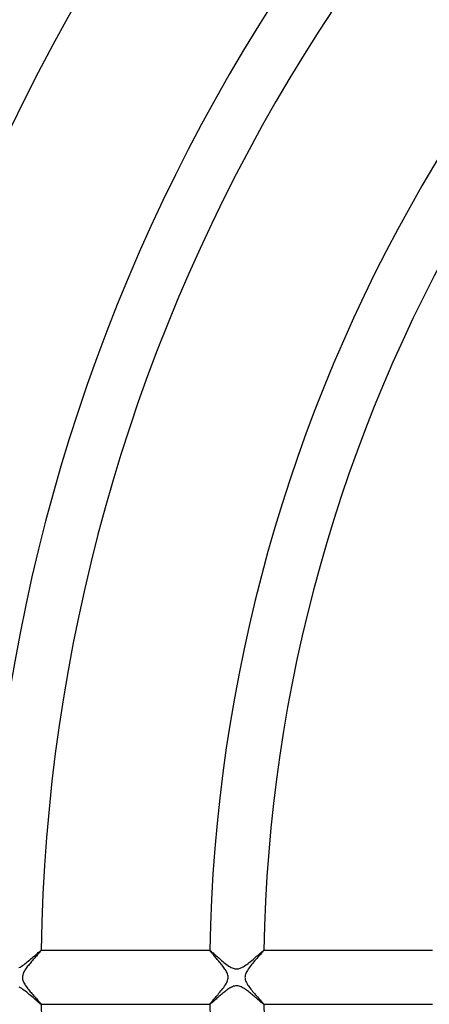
# Model space of a CAD drawing. Header units: millimetres. Extents: x -310 to 310, y -273 to 273.
# Tile 21 of 84: x -132 to -101, y -2 to 71. Entities that reach past the tile are written whole.
import ezdxf

# ---------------------------------------------------------------- set-up
doc = ezdxf.new("R2010")
doc.units = ezdxf.units.MM
doc.layers.add('HIDDEN', color=7, linetype='Continuous')
doc.layers.add('THICK', color=7, linetype='Continuous')

msp = doc.modelspace()

# ---------------------------------------------------------------- linework, layer by layer
at = {"layer": 'HIDDEN'}
for p, q in [((-130.652, 1.443), (-130.567, 1.516)), ((-130.567, 1.516), (-130.484, 1.588)), ((-130.484, 1.588), (-130.405, 1.656)), ((-130.405, 1.656), (-130.331, 1.721)), ((-130.331, 1.721), (-130.262, 1.781)), ((-130.262, 1.781), (-130.199, 1.835)), ((-130.199, 1.835), (-130.143, 1.883)), ((-130.143, 1.883), (-130.094, 1.923)), ((-130.094, 1.923), (-130.053, 1.956)), ((-130.053, 1.956), (-130.022, 1.98)), ((-130.022, 1.98), (-129.999, 1.995)), ((-129.999, 1.995), (-129.987, 2)), ((-129.985, 2), (-129.987, 2)), ((-129.987, 2), (-129.986, 2)), ((-129.986, 2), (-129.986, 2)), ((-129.986, 2), (-129.985, 1.999)), ((-129.985, 1.999), (-129.985, 1.999)), ((-129.985, 1.999), (-129.985, 1.998)), ((-129.985, 1.998), (-129.985, 1.997)), ((-117.48, 2), (-117.483, 2)), ((-117.483, 1.998), (-117.483, 1.999)), ((-117.483, 1.999), (-117.482, 1.999)), ((-117.483, 1.997), (-117.483, 1.998)), ((-117.482, 1.999), (-117.482, 2)), ((-117.482, 2), (-117.481, 2)), ((-117.481, 2), (-117.48, 2)), ((-117.48, 2), (-117.47, 1.996)), ((-117.47, 1.996), (-117.451, 1.984)), ((-117.451, 1.984), (-117.425, 1.963)), ((-117.425, 1.963), (-117.39, 1.935)), ((-117.39, 1.935), (-117.348, 1.899)), ((-117.348, 1.899), (-117.299, 1.857)), ((-117.299, 1.857), (-117.243, 1.808)), ((-117.243, 1.808), (-117.182, 1.754)), ((-117.182, 1.754), (-117.115, 1.694)), ((-117.115, 1.694), (-117.042, 1.63)), ((-117.042, 1.63), (-116.966, 1.561)), ((-116.966, 1.561), (-116.884, 1.49)), ((-116.884, 1.49), (-116.799, 1.415)), ((-114.187, 1.412), (-114.098, 1.488)), ((-114.098, 1.488), (-114.013, 1.562)), ((-114.013, 1.562), (-113.931, 1.633)), ((-113.931, 1.633), (-113.853, 1.701)), ((-113.853, 1.701), (-113.78, 1.764)), ((-113.78, 1.764), (-113.713, 1.821)), ((-113.713, 1.821), (-113.653, 1.872)), ((-113.653, 1.872), (-113.6, 1.916)), ((-113.6, 1.916), (-113.556, 1.952)), ((-113.556, 1.952), (-113.522, 1.978)), ((-113.522, 1.978), (-113.498, 1.994)), ((-113.498, 1.994), (-113.485, 2)), ((-113.482, 2), (-113.485, 2)), ((-113.485, 2), (-113.484, 2)), ((-113.484, 2), (-113.483, 2)), ((-113.483, 2), (-113.483, 1.999)), ((-113.483, 1.999), (-113.483, 1.999)), ((-113.483, 1.999), (-113.482, 1.998)), ((-113.482, 1.998), (-113.482, 1.997)), ((-131.627, 0.722), (-131.543, 0.766)), ((-131.543, 0.766), (-131.457, 0.817)), ((-131.457, 0.817), (-131.369, 0.874)), ((-131.369, 0.874), (-131.28, 0.936)), ((-131.28, 0.936), (-131.19, 1.003)), ((-131.19, 1.003), (-131.1, 1.072)), ((-131.1, 1.072), (-131.009, 1.144)), ((-131.009, 1.144), (-130.918, 1.218)), ((-130.918, 1.218), (-130.828, 1.293)), ((-130.828, 1.293), (-130.739, 1.368)), ((-130.739, 1.368), (-130.652, 1.443)), ((-116.799, 1.415), (-116.71, 1.338)), ((-116.71, 1.338), (-116.619, 1.26)), ((-116.619, 1.26), (-116.527, 1.183)), ((-116.527, 1.183), (-116.434, 1.107)), ((-116.434, 1.107), (-116.342, 1.033)), ((-116.342, 1.033), (-116.25, 0.963)), ((-116.25, 0.963), (-116.159, 0.897)), ((-116.159, 0.897), (-116.069, 0.837)), ((-116.069, 0.837), (-115.981, 0.783)), ((-115.981, 0.783), (-115.896, 0.736)), ((-115.896, 0.736), (-115.818, 0.698)), ((-115.175, 0.699), (-115.098, 0.736)), ((-115.098, 0.736), (-115.013, 0.783)), ((-115.013, 0.783), (-114.925, 0.837)), ((-114.925, 0.837), (-114.835, 0.897)), ((-114.835, 0.897), (-114.743, 0.963)), ((-114.743, 0.963), (-114.65, 1.033)), ((-114.65, 1.033), (-114.557, 1.106)), ((-114.557, 1.106), (-114.463, 1.181)), ((-114.463, 1.181), (-114.369, 1.258)), ((-114.369, 1.258), (-114.277, 1.335)), ((-114.277, 1.335), (-114.187, 1.412)), ((-115.818, 0.698), (-115.746, 0.67)), ((-115.746, 0.67), (-115.681, 0.65)), ((-115.681, 0.65), (-115.623, 0.636)), ((-115.623, 0.636), (-115.569, 0.628)), ((-115.569, 0.628), (-115.517, 0.625)), ((-115.517, 0.625), (-115.464, 0.625)), ((-115.464, 0.625), (-115.412, 0.63)), ((-115.412, 0.63), (-115.359, 0.639)), ((-115.359, 0.639), (-115.305, 0.652)), ((-115.305, 0.652), (-115.244, 0.672)), ((-115.244, 0.672), (-115.175, 0.699)), ((-115.88, -0.727), (-115.953, -0.766)), ((-115.806, -0.693), (-115.88, -0.727)), ((-115.73, -0.664), (-115.806, -0.693)), ((-115.656, -0.643), (-115.73, -0.664)), ((-115.585, -0.63), (-115.656, -0.643)), ((-115.515, -0.625), (-115.585, -0.63)), ((-115.446, -0.627), (-115.515, -0.625)), ((-115.376, -0.636), (-115.446, -0.627)), ((-115.304, -0.653), (-115.376, -0.636)), ((-115.229, -0.677), (-115.304, -0.653)), ((-115.152, -0.71), (-115.229, -0.677)), ((-115.075, -0.748), (-115.152, -0.71)), ((-131.516, -0.781), (-131.608, -0.731)), ((-131.423, -0.838), (-131.516, -0.781)), ((-131.331, -0.9), (-131.423, -0.838)), ((-131.239, -0.967), (-131.331, -0.9)), ((-131.146, -1.036), (-131.239, -0.967)), ((-131.052, -1.11), (-131.146, -1.036)), ((-130.958, -1.186), (-131.052, -1.11)), ((-130.863, -1.264), (-130.958, -1.186)), ((-130.77, -1.343), (-130.863, -1.264)), ((-130.677, -1.421), (-130.77, -1.343)), ((-130.587, -1.499), (-130.677, -1.421)), ((-116.818, -1.432), (-116.887, -1.492)), ((-116.747, -1.37), (-116.818, -1.432)), ((-116.674, -1.307), (-116.747, -1.37)), ((-116.6, -1.244), (-116.674, -1.307)), ((-116.525, -1.181), (-116.6, -1.244)), ((-116.451, -1.121), (-116.525, -1.181)), ((-116.377, -1.062), (-116.451, -1.121)), ((-116.304, -1.005), (-116.377, -1.062)), ((-116.232, -0.951), (-116.304, -1.005)), ((-116.161, -0.9), (-116.232, -0.951)), ((-116.092, -0.852), (-116.161, -0.9)), ((-116.024, -0.808), (-116.092, -0.852)), ((-115.953, -0.766), (-116.024, -0.808)), ((-114.999, -0.791), (-115.075, -0.748)), ((-114.922, -0.838), (-114.999, -0.791)), ((-114.846, -0.889), (-114.922, -0.838)), ((-114.771, -0.942), (-114.846, -0.889)), ((-114.696, -0.998), (-114.771, -0.942)), ((-114.621, -1.056), (-114.696, -0.998)), ((-114.544, -1.116), (-114.621, -1.056)), ((-114.468, -1.177), (-114.544, -1.116)), ((-114.391, -1.24), (-114.468, -1.177)), ((-114.315, -1.304), (-114.391, -1.24)), ((-114.24, -1.367), (-114.315, -1.304)), ((-114.165, -1.431), (-114.24, -1.367)), ((-114.092, -1.493), (-114.165, -1.431)), ((-130.5, -1.574), (-130.587, -1.499)), ((-130.417, -1.646), (-130.5, -1.574)), ((-130.34, -1.713), (-130.417, -1.646)), ((-130.268, -1.775), (-130.34, -1.713)), ((-130.203, -1.831), (-130.268, -1.775)), ((-130.145, -1.881), (-130.203, -1.831)), ((-130.095, -1.922), (-130.145, -1.881)), ((-130.054, -1.956), (-130.095, -1.922)), ((-130.022, -1.98), (-130.054, -1.956)), ((-129.999, -1.995), (-130.022, -1.98)), ((-129.987, -2), (-129.999, -1.995)), ((-129.986, -2), (-129.987, -2)), ((-129.987, -2), (-129.985, -2)), ((-129.985, -1.999), (-129.986, -2)), ((-129.986, -2), (-129.986, -2)), ((-129.985, -1.998), (-129.985, -1.998)), ((-129.985, -1.998), (-129.985, -1.999)), ((-129.985, -1.999), (-129.985, -1.999)), ((-117.483, -1.999), (-117.483, -1.998)), ((-117.483, -1.998), (-117.483, -1.998)), ((-117.482, -1.999), (-117.483, -1.999)), ((-117.483, -2), (-117.48, -2)), ((-117.482, -2), (-117.482, -1.999)), ((-117.481, -2), (-117.482, -2)), ((-117.48, -2), (-117.481, -2)), ((-117.471, -1.997), (-117.48, -2)), ((-117.456, -1.987), (-117.471, -1.997)), ((-117.434, -1.971), (-117.456, -1.987)), ((-117.406, -1.948), (-117.434, -1.971)), ((-117.373, -1.921), (-117.406, -1.948)), ((-117.335, -1.888), (-117.373, -1.921)), ((-117.292, -1.851), (-117.335, -1.888)), ((-117.244, -1.809), (-117.292, -1.851)), ((-117.193, -1.764), (-117.244, -1.809)), ((-117.138, -1.715), (-117.193, -1.764)), ((-117.08, -1.663), (-117.138, -1.715)), ((-117.018, -1.608), (-117.08, -1.663)), ((-116.954, -1.551), (-117.018, -1.608)), ((-116.887, -1.492), (-116.954, -1.551)), ((-114.022, -1.554), (-114.092, -1.493)), ((-113.954, -1.613), (-114.022, -1.554)), ((-113.89, -1.669), (-113.954, -1.613)), ((-113.829, -1.721), (-113.89, -1.669)), ((-113.772, -1.771), (-113.829, -1.721)), ((-113.719, -1.816), (-113.772, -1.771)), ((-113.671, -1.857), (-113.719, -1.816)), ((-113.627, -1.894), (-113.671, -1.857)), ((-113.589, -1.925), (-113.627, -1.894)), ((-113.556, -1.952), (-113.589, -1.925)), ((-113.529, -1.973), (-113.556, -1.952)), ((-113.508, -1.988), (-113.529, -1.973)), ((-113.493, -1.997), (-113.508, -1.988)), ((-113.485, -2), (-113.493, -1.997)), ((-113.484, -2), (-113.485, -2)), ((-113.485, -2), (-113.482, -2)), ((-113.483, -2), (-113.484, -2)), ((-113.482, -1.998), (-113.483, -1.999)), ((-113.483, -1.999), (-113.483, -1.999)), ((-113.483, -1.999), (-113.483, -2)), ((-113.482, -1.998), (-113.482, -1.998))]:
    msp.add_line(p, q, dxfattribs=at)
at = {"layer": 'THICK'}
for p, q in [((-130.393, 1.518), (-130.449, 1.455)), ((-130.34, 1.578), (-130.393, 1.518)), ((-130.289, 1.635), (-130.34, 1.578)), ((-130.24, 1.689), (-130.289, 1.635)), ((-130.195, 1.74), (-130.24, 1.689)), ((-130.154, 1.787), (-130.195, 1.74)), ((-130.116, 1.83), (-130.154, 1.787)), ((-130.083, 1.869), (-130.116, 1.83)), ((-130.054, 1.903), (-130.083, 1.869)), ((-130.029, 1.932), (-130.054, 1.903)), ((-130.01, 1.957), (-130.029, 1.932)), ((-129.996, 1.976), (-130.01, 1.957)), ((-129.988, 1.989), (-129.996, 1.976)), ((-129.985, 1.997), (-129.988, 1.989)), ((-117.483, 2), (-129.985, 2)), ((-117.48, 1.989), (-117.483, 1.997)), ((-117.472, 1.975), (-117.48, 1.989)), ((-117.458, 1.956), (-117.472, 1.975)), ((-117.439, 1.931), (-117.458, 1.956)), ((-117.416, 1.901), (-117.439, 1.931)), ((-117.387, 1.866), (-117.416, 1.901)), ((-117.355, 1.828), (-117.387, 1.866)), ((-117.318, 1.785), (-117.355, 1.828)), ((-117.278, 1.738), (-117.318, 1.785)), ((-117.235, 1.688), (-117.278, 1.738)), ((-117.189, 1.635), (-117.235, 1.688)), ((-117.141, 1.578), (-117.189, 1.635)), ((-117.09, 1.52), (-117.141, 1.578)), ((-117.037, 1.459), (-117.09, 1.52)), ((-113.916, 1.49), (-113.987, 1.411)), ((-113.849, 1.566), (-113.916, 1.49)), ((-113.785, 1.637), (-113.849, 1.566)), ((-113.727, 1.703), (-113.785, 1.637)), ((-113.673, 1.764), (-113.727, 1.703)), ((-113.625, 1.818), (-113.673, 1.764)), ((-113.583, 1.867), (-113.625, 1.818)), ((-113.547, 1.908), (-113.583, 1.867)), ((-113.519, 1.942), (-113.547, 1.908)), ((-113.499, 1.969), (-113.519, 1.942)), ((-113.487, 1.987), (-113.499, 1.969)), ((-113.482, 1.997), (-113.487, 1.987)), ((-100.98, 2), (-113.482, 2)), ((-131.039, 0.748), (-131.09, 0.678)), ((-130.985, 0.82), (-131.039, 0.748)), ((-130.928, 0.892), (-130.985, 0.82)), ((-130.87, 0.964), (-130.928, 0.892)), ((-130.81, 1.036), (-130.87, 0.964)), ((-130.75, 1.109), (-130.81, 1.036)), ((-130.688, 1.181), (-130.75, 1.109)), ((-130.627, 1.252), (-130.688, 1.181)), ((-130.566, 1.322), (-130.627, 1.252)), ((-130.507, 1.389), (-130.566, 1.322)), ((-130.449, 1.455), (-130.507, 1.389)), ((-116.982, 1.395), (-117.037, 1.459)), ((-116.926, 1.33), (-116.982, 1.395)), ((-116.869, 1.262), (-116.926, 1.33)), ((-116.811, 1.193), (-116.869, 1.262)), ((-116.752, 1.123), (-116.811, 1.193)), ((-116.693, 1.051), (-116.752, 1.123)), ((-116.634, 0.977), (-116.693, 1.051)), ((-116.575, 0.904), (-116.634, 0.977)), ((-116.519, 0.831), (-116.575, 0.904)), ((-116.465, 0.76), (-116.519, 0.831)), ((-116.414, 0.689), (-116.465, 0.76)), ((-114.51, 0.786), (-114.577, 0.696)), ((-114.44, 0.877), (-114.51, 0.786)), ((-114.366, 0.968), (-114.44, 0.877)), ((-114.291, 1.059), (-114.366, 0.968)), ((-114.214, 1.15), (-114.291, 1.059)), ((-114.137, 1.24), (-114.214, 1.15)), ((-114.061, 1.327), (-114.137, 1.24)), ((-113.987, 1.411), (-114.061, 1.327)), ((-131.37, 0.086), (-131.376, 0)), ((-131.376, 0), (-131.371, -0.074)), ((-131.353, 0.172), (-131.37, 0.086)), ((-131.328, 0.254), (-131.353, 0.172)), ((-131.297, 0.332), (-131.328, 0.254)), ((-131.261, 0.405), (-131.297, 0.332)), ((-131.223, 0.473), (-131.261, 0.405)), ((-131.183, 0.539), (-131.223, 0.473)), ((-131.138, 0.608), (-131.183, 0.539)), ((-131.09, 0.678), (-131.138, 0.608)), ((-116.366, 0.619), (-116.414, 0.689)), ((-116.322, 0.55), (-116.366, 0.619)), ((-116.281, 0.483), (-116.322, 0.55)), ((-116.242, 0.413), (-116.281, 0.483)), ((-116.205, 0.338), (-116.242, 0.413)), ((-116.173, 0.258), (-116.205, 0.338)), ((-116.147, 0.173), (-116.173, 0.258)), ((-116.13, 0.087), (-116.147, 0.173)), ((-116.125, 0), (-116.13, 0.087)), ((-114.873, 0.054), (-114.875, 0)), ((-114.867, 0.107), (-114.873, 0.054)), ((-114.856, 0.162), (-114.867, 0.107)), ((-114.839, 0.221), (-114.856, 0.162)), ((-114.816, 0.286), (-114.839, 0.221)), ((-114.784, 0.357), (-114.816, 0.286)), ((-114.744, 0.436), (-114.784, 0.357)), ((-114.695, 0.52), (-114.744, 0.436)), ((-114.638, 0.607), (-114.695, 0.52)), ((-114.577, 0.696), (-114.638, 0.607)), ((-131.371, -0.074), (-131.359, -0.148)), ((-131.359, -0.148), (-131.34, -0.219)), ((-131.34, -0.219), (-131.314, -0.29)), ((-131.314, -0.29), (-131.283, -0.361)), ((-131.283, -0.361), (-131.247, -0.432)), ((-131.247, -0.432), (-131.206, -0.502)), ((-131.206, -0.502), (-131.162, -0.572)), ((-131.162, -0.572), (-131.115, -0.641)), ((-131.115, -0.641), (-131.067, -0.709)), ((-131.067, -0.709), (-131.016, -0.778)), ((-116.452, -0.741), (-116.388, -0.652)), ((-116.388, -0.652), (-116.33, -0.563)), ((-116.33, -0.563), (-116.276, -0.476)), ((-116.276, -0.476), (-116.23, -0.389)), ((-116.23, -0.389), (-116.191, -0.304)), ((-116.191, -0.304), (-116.161, -0.223)), ((-116.161, -0.223), (-116.14, -0.146)), ((-116.14, -0.146), (-116.128, -0.072)), ((-116.128, -0.072), (-116.125, 0)), ((-114.875, 0), (-114.873, -0.057)), ((-114.873, -0.057), (-114.865, -0.115)), ((-114.865, -0.115), (-114.852, -0.177)), ((-114.852, -0.177), (-114.832, -0.243)), ((-114.832, -0.243), (-114.804, -0.314)), ((-114.804, -0.314), (-114.768, -0.391)), ((-114.768, -0.391), (-114.725, -0.469)), ((-114.725, -0.469), (-114.677, -0.548)), ((-114.677, -0.548), (-114.625, -0.627)), ((-114.625, -0.627), (-114.568, -0.707)), ((-114.568, -0.707), (-114.508, -0.789)), ((-131.016, -0.778), (-130.962, -0.848)), ((-130.962, -0.848), (-130.906, -0.919)), ((-130.906, -0.919), (-130.848, -0.99)), ((-130.848, -0.99), (-130.789, -1.062)), ((-130.789, -1.062), (-130.729, -1.133)), ((-130.729, -1.133), (-130.668, -1.204)), ((-130.668, -1.204), (-130.607, -1.275)), ((-130.607, -1.275), (-130.546, -1.345)), ((-130.546, -1.345), (-130.486, -1.413)), ((-130.486, -1.413), (-130.427, -1.48)), ((-117.067, -1.493), (-117.004, -1.42)), ((-117.004, -1.42), (-116.938, -1.344)), ((-116.938, -1.344), (-116.871, -1.264)), ((-116.871, -1.264), (-116.802, -1.182)), ((-116.802, -1.182), (-116.731, -1.097)), ((-116.731, -1.097), (-116.66, -1.01)), ((-116.66, -1.01), (-116.588, -0.921)), ((-116.588, -0.921), (-116.519, -0.831)), ((-116.519, -0.831), (-116.452, -0.741)), ((-114.508, -0.789), (-114.443, -0.872)), ((-114.443, -0.872), (-114.376, -0.955)), ((-114.376, -0.955), (-114.307, -1.04)), ((-114.307, -1.04), (-114.235, -1.125)), ((-114.235, -1.125), (-114.163, -1.209)), ((-114.163, -1.209), (-114.09, -1.293)), ((-114.09, -1.293), (-114.018, -1.375)), ((-114.018, -1.375), (-113.947, -1.456)), ((-113.947, -1.456), (-113.878, -1.533)), ((-130.427, -1.48), (-130.37, -1.543)), ((-130.37, -1.543), (-130.316, -1.604)), ((-130.316, -1.604), (-130.265, -1.662)), ((-130.265, -1.662), (-130.217, -1.716)), ((-130.217, -1.716), (-130.172, -1.767)), ((-130.172, -1.767), (-130.131, -1.814)), ((-130.131, -1.814), (-130.094, -1.856)), ((-130.094, -1.856), (-130.062, -1.893)), ((-130.062, -1.893), (-130.035, -1.926)), ((-130.035, -1.926), (-130.013, -1.952)), ((-130.013, -1.952), (-129.998, -1.974)), ((-129.998, -1.974), (-129.988, -1.989)), ((-129.988, -1.989), (-129.985, -1.998)), ((-129.985, -2), (-117.483, -2)), ((-117.483, -1.998), (-117.48, -1.988)), ((-117.48, -1.988), (-117.47, -1.972)), ((-117.47, -1.972), (-117.454, -1.95)), ((-117.454, -1.95), (-117.431, -1.921)), ((-117.431, -1.921), (-117.403, -1.886)), ((-117.403, -1.886), (-117.369, -1.844)), ((-117.369, -1.844), (-117.329, -1.798)), ((-117.329, -1.798), (-117.285, -1.746)), ((-117.285, -1.746), (-117.236, -1.689)), ((-117.236, -1.689), (-117.183, -1.628)), ((-117.183, -1.628), (-117.127, -1.562)), ((-117.127, -1.562), (-117.067, -1.493)), ((-113.878, -1.533), (-113.813, -1.607)), ((-113.813, -1.607), (-113.751, -1.676)), ((-113.751, -1.676), (-113.694, -1.74)), ((-113.694, -1.74), (-113.642, -1.798)), ((-113.642, -1.798), (-113.596, -1.851)), ((-113.596, -1.851), (-113.557, -1.897)), ((-113.557, -1.897), (-113.525, -1.935)), ((-113.525, -1.935), (-113.502, -1.965)), ((-113.502, -1.965), (-113.487, -1.986)), ((-113.487, -1.986), (-113.482, -1.998)), ((-113.482, -2), (-100.98, -2))]:
    msp.add_line(p, q, dxfattribs=at)
for radius, start, end in [(254.5, 120.45028, 179.54973), (249.25, 120.45974, 179.54022), (244, 120.46965, 179.53037), (238.75, 120.47996, 179.52005), (233.5, 120.49079, 179.50922), (228.25, 120.50208, 179.49794), (223, 120.51388, 179.48613), (217.75, 120.52626, 179.47376), (212.5, 120.53926, 179.46075), (207.25, 120.5529, 179.44706), (202, 120.56728, 179.43273), (196.75, 120.58241, 179.41755), (191.5, 120.59839, 179.40162), (186.25, 120.61529, 179.38472), (181, 120.63311, 179.3669), (175.75, 120.65202, 179.34799), (170.5, 120.67207, 179.32788), (165.25, 120.69287, 179.30714), (161, 120.71086, 179.28915), (150.5, 120.76048, 179.23953), (146.5, 120.78122, 179.21873), (134, 120.8541, 179.14585), (130, 120.8804, 179.11961), (117.5, 120.97408, 179.02593), (113.5, 121.0084, 178.99161), (258.5, 179.99998, 0), (253.25, 179.99998, 0), (248, 179.99998, 0), (242.75, 179.99998, 0), (237.5, 179.99998, 0), (232.25, 179.99998, 0), (227, 179.99998, 0), (221.75, 179.99998, 0), (216.5, 179.99998, 0), (211.25, 179.99998, 0), (206, 179.99998, 0), (200.75, 179.99998, 0), (195.5, 179.99998, 0), (190.25, 179.99998, 0), (185, 179.99998, 0), (179.75, 179.99998, 0), (174.5, 179.99998, 0), (169.25, 179.99998, 0), (165, 179.99998, 0), (254.5, 180.45027, 239.54972), (244, 180.46963, 239.53035), (238.75, 180.47995, 239.52004), (233.5, 180.49078, 239.50921), (228.25, 180.50206, 239.49792), (223, 180.51387, 239.48612), (217.75, 180.52624, 239.47374), (212.5, 180.53925, 239.46074), (207.25, 180.55294, 239.4471), (202, 180.56727, 239.43272), (196.75, 180.58245, 239.41759), (191.5, 180.59838, 239.40161), (186.25, 180.61528, 239.38471), (181, 180.6331, 239.36689), (175.75, 180.65201, 239.34798), (170.5, 180.67212, 239.32793), (165.25, 180.69286, 239.30713), (161, 180.71085, 239.28914), (150.5, 180.76047, 239.23952), (146.5, 180.78127, 239.21878), (134, 180.85415, 239.1459), (130, 180.88039, 239.1196), (117.5, 180.97407, 239.02592), (113.5, 181.00839, 238.9916)]:
    msp.add_arc((0, 0), radius, start, end, dxfattribs=at)

doc.saveas('drawing.dxf')
